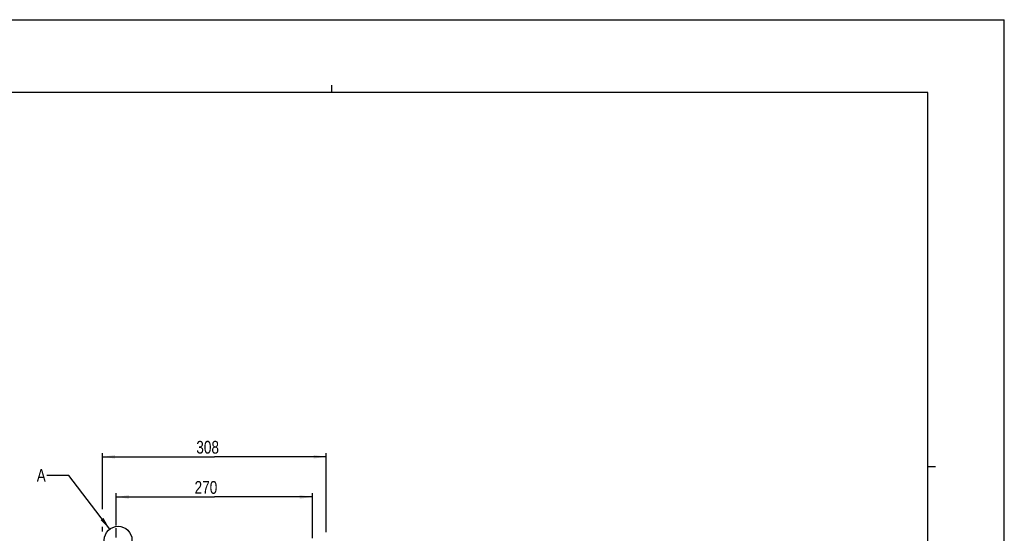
# Model space of a CAD drawing. Extents: x 0 to 594, y 0 to 420.
# Tile 107 of 107: x 323 to 594, y 279 to 420. Entities that reach past the tile are written whole.
import ezdxf

# ---------------------------------------------------------------- set-up
doc = ezdxf.new("R2010")
doc.units = 0
doc.header["$LTSCALE"] = 32.67
doc.layers.get('0').update_dxf_attribs({"linetype": 'CONTINUOUS'})
doc.styles.get("Standard").update_dxf_attribs({"font": 'txt', "width": 0.8})
doc.dimstyles.get("Standard").update_dxf_attribs({"dimtxt": 2.5, "dimasz": 2.5, "dimexe": 1.25, "dimexo": 0.625, "dimtad": 1, "dimcen": 2.5, "dimazin": 3, "dimtfac": 1, "dimtmove": 0, "dimatfit": 3})

# ---------------------------------------------------------------- blocks, each defined once
blk = doc.blocks.new('_FILLED')
at = {"color": 0, "linetype": 'BYBLOCK'}
blk.add_solid([(0, 0), (-1, 0.143), (-1, -0.143)], dxfattribs=at)
blk = doc.blocks.new('*D3')
at = {"color": 2, "linetype": 'CONTINUOUS'}
for p, q in [((345.83, 285.27), (345.83, 300.71)), ((345.83, 299.71), (376.63, 299.71)), ((407.43, 299.71), (376.63, 299.71)), ((407.43, 278.96), (407.43, 300.71)), ((345.83, 279.16), (345.83, 280.42))]:
    blk.add_line(p, q, dxfattribs=at)
at = {"color": 2, "linetype": 'CONTINUOUS', "xscale": 3.5, "yscale": 3.5, "zscale": 3.5, "rotation": 180}
blk.add_blockref('_FILLED', (345.83, 299.71), dxfattribs=at)
at = {"color": 2, "linetype": 'CONTINUOUS', "xscale": 3.5, "yscale": 3.5, "zscale": 3.5}
blk.add_blockref('_FILLED', (407.43, 299.71), dxfattribs=at)
at = {"color": 5, "linetype": 'CONTINUOUS', "width": 0.8}
blk.add_text('308', height=3.5, dxfattribs=at).set_placement((371.66, 300.59))
blk = doc.blocks.new('*D5')
at = {"color": 2, "linetype": 'CONTINUOUS'}
for p, q in [((349.63, 280.78), (349.63, 289.66)), ((349.63, 288.66), (376.63, 288.66)), ((403.63, 288.66), (376.63, 288.66)), ((403.63, 277.36), (403.63, 289.66)), ((349.63, 277.54), (349.63, 280.08))]:
    blk.add_line(p, q, dxfattribs=at)
at = {"color": 2, "linetype": 'CONTINUOUS', "xscale": 3.5, "yscale": 3.5, "zscale": 3.5, "rotation": 180}
blk.add_blockref('_FILLED', (349.63, 288.66), dxfattribs=at)
at = {"color": 2, "linetype": 'CONTINUOUS', "xscale": 3.5, "yscale": 3.5, "zscale": 3.5}
blk.add_blockref('_FILLED', (403.63, 288.66), dxfattribs=at)
at = {"color": 5, "linetype": 'CONTINUOUS', "width": 0.8}
blk.add_text('270', height=3.5, dxfattribs=at).set_placement((371.19, 289.53))

msp = doc.modelspace()

# ---------------------------------------------------------------- linework, layer by layer
at = {"color": 7, "linetype": 'CONTINUOUS'}
for p, q in [((0, 420), (594, 420)), ((594, 0), (594, 420)), ((573, 400), (21, 400)), ((573, 20), (573, 400))]:
    msp.add_line(p, q, dxfattribs=at)
at = {"color": 2, "linetype": 'CONTINUOUS'}
for p, q in [((409, 400), (409, 402)), ((573, 297), (575.1, 297)), ((336.555, 294.587), (330.555, 294.587)), ((347.844, 279.81), (336.555, 294.587))]:
    msp.add_line(p, q, dxfattribs=at)
msp.add_circle((350.154, 276.787), 3.805, dxfattribs=at)
msp.add_solid([(345.322, 282.288), (347.844, 279.81), (346.116, 282.895)], dxfattribs=at)

# ---------------------------------------------------------------- texts
at = {"color": 5, "linetype": 'CONTINUOUS', "width": 0.8}
msp.add_text('A', height=3.5, dxfattribs=at).set_placement((327.755, 292.837))

# ---------------------------------------------------------------- dimensions: what is measured, and where the dimension line sits
at = {"color": 2, "linetype": 'CONTINUOUS'}
dim = msp.add_linear_dim(base=(407.43, 299.712), p1=(345.83, 279.158), p2=(407.43, 278.957), dimstyle='Standard', dxfattribs=at)
dim.commit()
dim.dimension.update_dxf_attribs({"geometry": '*D3', "text_midpoint": (375.857, 302.337), "dimtype": 128})
dim = msp.add_linear_dim(base=(349.63, 288.658), p1=(403.63, 277.357), p2=(349.63, 277.536), angle=180, dimstyle='Standard', dxfattribs=at)
dim.commit()
dim.dimension.update_dxf_attribs({"geometry": '*D5', "text_midpoint": (375.386, 291.283), "dimtype": 128})

doc.saveas('drawing.dxf')
